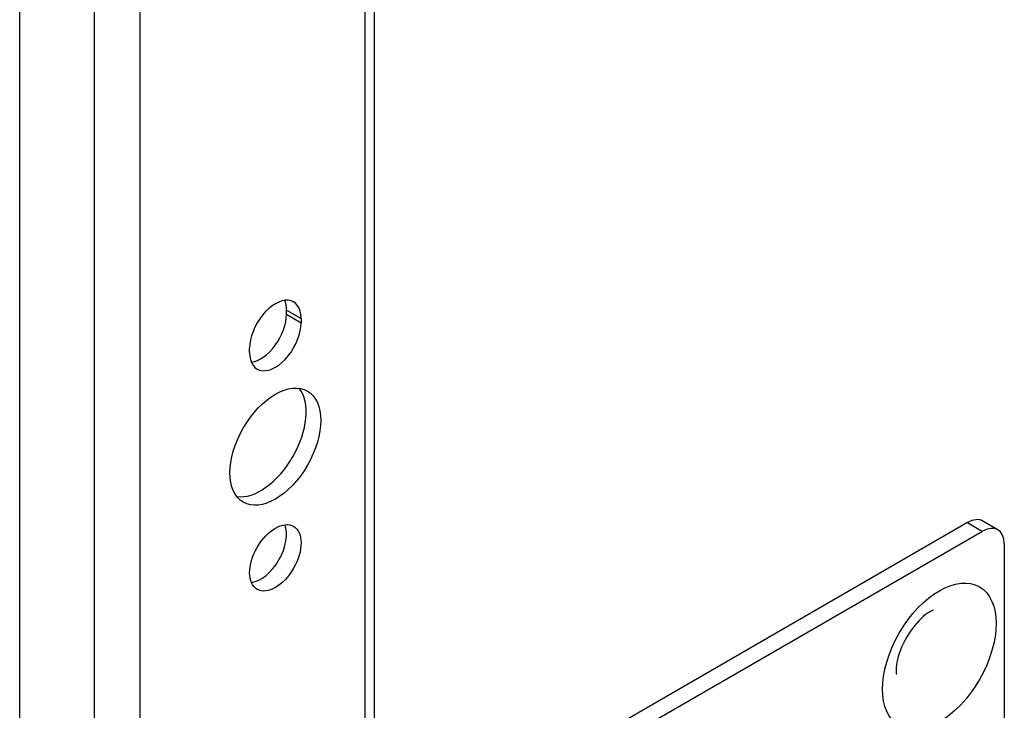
# Model space of a CAD drawing. Header units: inches. Extents: x 7 to 130, y 9 to 81.
# Tile 51 of 61: x 111.57 to 114.1, y 50.76 to 52.54. Entities that reach past the tile are written whole.
import ezdxf

# ---------------------------------------------------------------- set-up
doc = ezdxf.new("R2010")
doc.units = ezdxf.units.IN
doc.header["$MEASUREMENT"] = 0
doc.layers.add('Visible Edges(ANSI)', color=7, linetype='Continuous', lineweight=25)
doc.layers.add('Visible Tangent Edges(ANSI)', color=7, linetype='Continuous', lineweight=25)

msp = doc.modelspace()

# ---------------------------------------------------------------- linework, layer by layer
at = {"layer": 'Visible Edges(ANSI)'}
for p, q in [((111.5717, 48.3757), (111.5717, 60.2824)), ((112.4834, 59.6676), (112.4834, 48.7592)), ((112.2576, 51.7781), (112.2576, 51.7887)), ((112.2951, 51.767), (112.2951, 51.7564)), ((112.1629, 51.6801), (112.1629, 51.6907)), ((114.0085, 51.2426), (113.0063, 50.6639)), ((114.0867, 51.224), (114.0478, 51.2465)), ((114.0473, 51.2201), (113.0451, 50.6415)), ((114.103, 51.188), (114.103, 49.6895))]:
    msp.add_line(p, q, dxfattribs=at)
at = {"layer": 'Visible Edges(ANSI)', "flags": 128}
msp.add_lwpolyline([(113.921, 51.0174), (113.9204, 51.0172), (113.9189, 51.0167), (113.9164, 51.0156), (113.9131, 51.014), (113.9092, 51.0117), (113.9047, 51.0087), (113.8998, 51.0051), (113.8946, 51.0008), (113.8892, 50.9959), (113.8836, 50.9903), (113.878, 50.9842), (113.8724, 50.9776), (113.8669, 50.9706), (113.8615, 50.9632), (113.8564, 50.9554), (113.8516, 50.9474), (113.8471, 50.9392), (113.8429, 50.9309), (113.8391, 50.9225), (113.8358, 50.9143), (113.8329, 50.9061), (113.8304, 50.8982), (113.8284, 50.8906), (113.8269, 50.8834), (113.8258, 50.8767), (113.8251, 50.8707), (113.8247, 50.8653), (113.8247, 50.8608), (113.8249, 50.8571), (113.8252, 50.8545), (113.8255, 50.8528), (113.8257, 50.8523)], dxfattribs=at)
at = {"layer": 'Visible Edges(ANSI)'}
for centre, major_axis, start_param, end_param in [((112.229, 51.7289), (0.0468, 0.081), 5.497787, 8.63938), ((112.1915, 51.7505), (0.0467, 0.081), 5.497787, 5.870774), ((112.1915, 51.7399), (0.0467, 0.081), 3.554004, 5.497787), ((112.229, 51.7183), (-0.0468, -0.081), 5.497787, 8.63938), ((112.1915, 51.4594), (-0.0825, -0.1429), 0.229131, 2.912462), ((112.1915, 51.1737), (0.0467, 0.081), 3.554004, 5.870774), ((114.0085, 51.1783), (0.0394, 0.0682), 0, 0.785398), ((114.0473, 51.1558), (0.0394, 0.0682), 5.497787, 7.068583)]:
    msp.add_ellipse(centre, major_axis=major_axis, ratio=0.57735, start_param=start_param, end_param=end_param, dxfattribs=at)
for centre, major_axis in [((112.229, 51.4378), (-0.0825, -0.1429)), ((112.229, 51.152), (-0.0467, -0.081))]:
    msp.add_ellipse(centre, major_axis=major_axis, ratio=0.57735, dxfattribs=at)
at = {"layer": 'Visible Tangent Edges(ANSI)'}
for p, q in [((111.7628, 60.112), (111.7628, 48.3253)), ((111.8816, 48.4192), (111.8816, 60.015)), ((112.4588, 59.6818), (112.4588, 48.7524)), ((112.2576, 51.7887), (112.2951, 51.767)), ((112.2576, 51.7781), (112.2951, 51.7564)), ((114.0085, 51.2426), (114.0473, 51.2201))]:
    msp.add_line(p, q, dxfattribs=at)
msp.add_ellipse((113.936, 50.8987), major_axis=(-0.1032, -0.1787), ratio=0.57735, dxfattribs=at)

doc.saveas('drawing.dxf')
